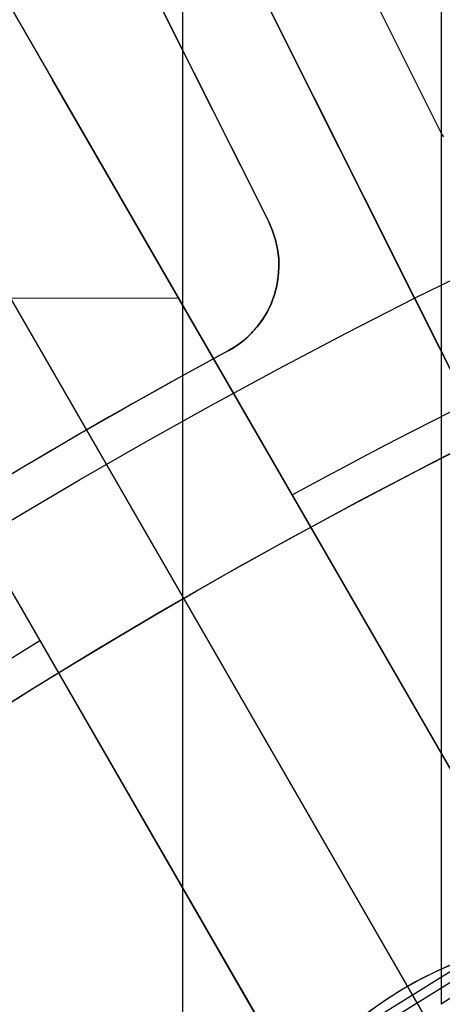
# Model space of a CAD drawing. Extents: x 12895 to 14339, y -6833 to -5581.
# Tile 64 of 79: x 13584.93 to 13589.28, y -6333.72 to -6323.59. Entities that reach past the tile are written whole.
import ezdxf

# ---------------------------------------------------------------- set-up
doc = ezdxf.new("R2010")
doc.units = 0
doc.layers.get('0').update_dxf_attribs({"linetype": 'CONTINUOUS'})
doc.layers.add('BLANCO_METALICO', color=7, linetype='CONTINUOUS')
doc.layers.add('COLOR', color=7, linetype='CONTINUOUS')

msp = doc.modelspace()

# ---------------------------------------------------------------- linework, layer by layer
for p, q in [((13586.61194355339, -6335.463356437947, 57.07053364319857), (13586.61194355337, -5581.495752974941, 57.07053364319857)), ((13589.27138136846, -5581.495752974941, 57.4408668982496), (13589.27138135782, -6333.719881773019, 57.4408668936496)), ((13591.27118956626, -6337.595349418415, 103.091743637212), (13580.76555606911, -6319.399058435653, 89.0558051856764)), ((13580.90152341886, -6319.634560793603, 88.12500292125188), (13590.3256347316, -6335.957600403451, 88.12500292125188))]:
    msp.add_line(p, q)
at = {"extrusion": (-0.2249510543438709, 8.038899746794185e-15, 0.9743700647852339)}
msp.add_lwpolyline([(6339.841516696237, 13345.0425022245), (6339.366101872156, 13344.7073845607), (6338.892938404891, 13344.36819328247), (6338.422075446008, 13344.02495177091), (6337.95356184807, 13343.67768423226), (6337.487446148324, 13343.32641569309), (6337.023776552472, 13342.97117199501), (6336.562600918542, 13342.61197978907), (6336.103966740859, 13342.24886652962), (6335.647921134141, 13341.88186046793), (6335.194510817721, 13341.51099064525), (6334.743782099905, 13341.13628688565), (6334.29578086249, 13340.75777978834), (6333.850552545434, 13340.37550071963), (6333.408142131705, 13339.98948180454), (6332.968594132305, 13339.59975591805), (6332.531952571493, 13339.2063566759), (6332.098260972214, 13338.80931842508), (6331.667562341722, 13338.40867623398), (6331.239899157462, 13338.00446588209), (6330.815313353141, 13337.5967238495), (6330.393846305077, 13337.18548730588), (6329.975538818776, 13336.77079409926), (6329.560431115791, 13336.35268274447), (6329.148562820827, 13335.93119241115), (6328.739972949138, 13335.50636291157), (6328.334699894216, 13335.07823468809), (6327.932781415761, 13334.64684880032), (6327.53425462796, 13334.21224691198), (6327.139155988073, 13333.77447127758), (6326.747521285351, 13333.33356472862), (6326.359385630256, 13332.8895706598), (6325.974783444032, 13332.44253301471), (6325.593748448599, 13331.9924962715), (6325.216313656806, 13331.53950542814), (6324.842511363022, 13331.08360598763), (6324.472373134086, 13330.6248439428), (6324.105929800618, 13330.16326576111), (6323.743211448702, 13329.69891836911), (6323.384247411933, 13329.23184913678), (6323.029066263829, 13328.76210586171), (6322.677695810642, 13328.28973675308), (6322.330163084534, 13327.81479041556), (6321.98649433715, 13327.33731583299), (6321.646715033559, 13326.85736235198), (6321.310849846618, 13326.37497966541), (6320.978922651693, 13325.89021779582), (6320.650956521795, 13325.40312707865), (6320.326973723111, 13324.91375814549), (6320.00699571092, 13324.42216190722), (6319.691043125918, 13323.92838953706), (6319.379135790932, 13323.43249245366), (6319.071292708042, 13322.93452230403), (6318.767532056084, 13322.4345309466), (6318.467871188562, 13321.9325704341), (6318.17232663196, 13321.42869299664), (6317.88091408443, 13320.92295102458), (6317.593648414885, 13320.41539705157), (6317.310543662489, 13319.90608373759), (6317.031613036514, 13319.39506385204), (6316.756868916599, 13318.88239025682), (6316.486322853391, 13318.36811588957), (6316.219985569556, 13317.85229374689), (6315.957866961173, 13317.33497686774), (6315.699976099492, 13316.81621831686), (6315.446321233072, 13316.29607116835), (6315.196909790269, 13315.77458848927), (6314.951748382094, 13315.25182332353), (6314.710842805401, 13314.72782867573), (6314.474198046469, 13314.20265749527), (6314.241818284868, 13313.67636266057), (6314.013706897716, 13313.14899696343), (6313.789866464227, 13312.62061309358), (6313.570298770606, 13312.09126362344), (6313.355004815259, 13311.56100099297), (6313.143984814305, 13311.02987749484), (6312.93723820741, 13310.49794525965), (6312.734763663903, 13309.96525624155), (6312.536559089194, 13309.43186220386), (6312.342621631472, 13308.89781470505), (6312.152947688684, 13308.36316508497), (6311.967532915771, 13307.82796445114), (6311.786372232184, 13307.29226366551), (6311.609459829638, 13306.75611333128), (6311.43678918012, 13306.21956378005), (6311.268353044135, 13305.68266505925), (6311.104143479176, 13305.14546691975), (6310.944151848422, 13304.60801880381), (6310.788368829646, 13304.07036983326), (6310.63678442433, 13303.53256879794), (6310.489387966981, 13302.99466414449), (6310.346168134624, 13302.45670396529), (6310.207112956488, 13301.91873598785), (6310.072209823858, 13301.3808075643), (6309.941445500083, 13300.84296566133), (6309.814806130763, 13300.30525685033), (6309.69227725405, 13299.76772729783), (6309.573843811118, 13299.23042275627), (6309.459490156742, 13298.69338855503), (6309.349200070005, 13298.15666959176), (6309.242956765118, 13297.62031032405), (6309.140742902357, 13297.08435476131), (6309.04254059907, 13296.54884645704), (6308.948331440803, 13296.01382850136), (6308.858096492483, 13295.47934351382), (6308.771816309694, 13294.94543363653), (6308.689470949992, 13294.4121405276), (6308.611039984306, 13293.87950535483), (6308.536502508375, 13293.34756878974), (6308.465837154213, 13292.81637100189), (6308.399022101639, 13292.28595165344), (6308.336035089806, 13291.75634989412), (6308.27685342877, 13291.22760435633), (6308.221454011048, 13290.69975315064), (6308.169813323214, 13290.17283386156), (6308.121907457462, 13289.64688354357), (6308.077712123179, 13289.12193871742), (6308.037202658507, 13288.59803536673), (6308.00035404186, 13288.07520893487), (6307.967140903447, 13287.55349432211), (6307.937537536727, 13287.03292588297), (6307.911517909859, 13286.51353742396), (6307.889055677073, 13285.99536220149), (6307.87012419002, 13285.47843292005), (6307.854696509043, 13284.96278173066), (6307.842745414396, 13284.4484402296), (6307.834243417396, 13283.93543945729), (6307.829162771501, 13283.42380989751), (6307.827475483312, 13282.91358147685), (6307.82922295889, 13282.39433270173), (6307.834485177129, 13281.87363342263), (6307.843291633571, 13281.35151519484), (6307.855671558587, 13280.82801017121), (6307.871653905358, 13280.30315110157), (6307.891267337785, 13279.77697133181), (6307.914540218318, 13279.2495048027), (6307.941500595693, 13278.72078604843), (6307.972176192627, 13278.1908501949), (6308.006594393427, 13277.6597329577), (6308.044782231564, 13277.12747063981), (6308.086766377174, 13276.59410012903), (6308.132573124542, 13276.05965889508), (6308.182228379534, 13275.5241849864), (6308.235757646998, 13274.98771702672), (6308.293186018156, 13274.45029421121), (6308.354538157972, 13273.91195630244), (6308.419838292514, 13273.37274362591), (6308.48911019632, 13272.83269706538), (6308.562377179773, 13272.2918580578), (6308.639662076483, 13271.75026858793), (6308.720987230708, 13271.20797118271), (6308.806374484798, 13270.66500890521), (6308.895845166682, 13270.1214253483), (6308.989420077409, 13269.577264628), (6309.087119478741, 13269.03257137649), (6309.188963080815, 13268.4873907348), (6309.294970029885, 13267.94176834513), (6309.405158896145, 13267.39575034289), (6309.519547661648, 13266.84938334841), (6309.638153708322, 13266.30271445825), (6309.760993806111, 13265.75579123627), (6309.888084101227, 13265.20866170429), (6310.019440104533, 13264.66137433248), (6310.155076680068, 13264.11397802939), (6310.295008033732, 13263.56652213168), (6310.439247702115, 13263.01905639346), (6310.587808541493, 13262.47163097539), (6310.74070271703, 13261.92429643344), (6310.897941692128, 13261.37710370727), (6311.059536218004, 13260.83010410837), (6311.225496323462, 13260.28334930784), (6311.395831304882, 13259.7368913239), (6311.570549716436, 13259.19078250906), (6311.749659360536, 13258.64507553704), (6311.933167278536, 13258.0998233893), (6312.121079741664, 13257.55507934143), (6312.313402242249, 13257.01089694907), (6312.510139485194, 13256.46733003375), (6312.711295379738, 13255.92443266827), (6312.916873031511, 13255.38225916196), (6313.126874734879, 13254.84086404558), (6313.341301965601, 13254.30030205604), (6313.560155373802, 13253.7606281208), (6313.783434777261, 13253.22189734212), (6314.011139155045, 13252.68416498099), (6314.243266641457, 13252.1474864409), (6314.479814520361, 13251.61191725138), (6314.720779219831, 13251.07751305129), (6314.966156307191, 13250.544329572), (6315.21594048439, 13250.01242262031), (6315.470125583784, 13249.48184806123), (6315.728704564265, 13248.95266180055), (6315.991669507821, 13248.42491976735), (6316.259011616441, 13247.8986778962), (6316.530721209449, 13247.37399210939), (6316.806787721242, 13246.85091829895), (6317.087199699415, 13246.32951230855), (6317.371944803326, 13245.80982991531), (6317.661009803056, 13245.29192681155), (6317.954380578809, 13244.7758585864), (6318.252042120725, 13244.26168070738), (6318.553978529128, 13243.74944850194), (6318.860173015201, 13243.23921713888), (6319.170607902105, 13242.73104160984), (6319.485264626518, 13242.22497671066), (6319.80412374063, 13241.72107702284), (6320.127164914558, 13241.21939689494), (6320.454366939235, 13240.71999042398), (6320.785707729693, 13240.22291143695), (6321.121164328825, 13239.72821347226), (6321.460712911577, 13239.23594976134), (6321.80432878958, 13238.74617321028), (6322.151986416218, 13238.25893638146), (6322.503659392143, 13237.77429147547), (6322.85932047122, 13237.29229031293), (6323.218941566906, 13236.81298431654), (6323.582493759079, 13236.33642449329), (6323.949947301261, 13235.86266141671), (6324.321271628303, 13235.39174520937), (6324.696435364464, 13234.92372552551), (6325.075406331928, 13234.45865153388), (6325.458151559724, 13233.99657190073), (6325.844637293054, 13233.53753477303), (6326.234829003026, 13233.08158776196), (6326.628691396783, 13232.62877792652), (6327.026188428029, 13232.17915175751), (6327.427283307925, 13231.73275516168), (6327.83193851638, 13231.28963344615), (6328.240115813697, 13230.84983130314), (6328.651776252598, 13230.413392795), (6329.066880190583, 13229.98036133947), (6329.485387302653, 13229.55077969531), (6329.907256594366, 13229.12468994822), (6330.332446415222, 13228.70213349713), (6330.760914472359, 13228.28315104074), (6331.192617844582, 13227.86778256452), (6331.627512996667, 13227.45606732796), (6332.065555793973, 13227.04804385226), (6332.506701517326, 13226.64374990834), (6332.950904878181, 13226.24322250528), (6333.398120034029, 13225.84649787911), (6333.848300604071, 13225.45361148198), (6334.301399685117, 13225.06459797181), (6334.757369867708, 13224.67949120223), (6335.21616325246, 13224.29832421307), (6335.677731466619, 13223.92112922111), (6336.142025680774, 13223.54793761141), (6336.608996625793, 13223.17877992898), (6337.078594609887, 13222.81368587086), (6337.550769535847, 13222.45268427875), (6338.025470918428, 13222.09580313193), (6338.502647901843, 13221.74306954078), (6338.982249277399, 13221.3945097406), (6339.464223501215, 13221.05014908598), (6339.948518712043, 13220.71001204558), (6340.435082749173, 13220.37412219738), (6340.923863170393, 13220.04250222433)], dxfattribs=at)
at = {"extrusion": (-0.2249510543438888, -3.01232403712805e-14, 0.9743700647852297)}
msp.add_lwpolyline([(6339.083899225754, 13220.04250222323), (6338.617968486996, 13220.37982577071), (6338.154309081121, 13220.72108551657), (6337.692967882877, 13221.06625769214), (6337.233991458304, 13221.41531775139), (6336.777426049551, 13221.76824037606), (6336.323317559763, 13222.12499948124), (6335.871711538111, 13222.48556822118), (6335.422653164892, 13222.84991899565), (6334.976187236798, 13223.21802345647), (6334.532358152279, 13223.58985251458), (6334.091209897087, 13223.96537634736), (6333.652786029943, 13224.34456440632), (6333.217129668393, 13224.72738542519), (6332.784283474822, 13225.11380742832), (6332.354289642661, 13225.5037977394), (6331.927189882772, 13225.89732299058), (6331.503025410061, 13226.29434913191), (6331.081836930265, 13226.69484144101), (6330.663664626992, 13227.09876453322), (6330.248548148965, 13227.50608237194), (6329.836526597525, 13227.91675827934), (6329.427638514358, 13228.33075494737), (6329.021921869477, 13228.748034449), (6328.619414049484, 13229.16855824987), (6328.220151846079, 13229.59228722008), (6327.824171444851, 13230.0191816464), (6327.43150841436, 13230.4492012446), (6327.042197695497, 13230.88230517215), (6326.656273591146, 13231.3184520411), (6326.273769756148, 13231.75759993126), (6325.894719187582, 13232.19970640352), (6325.519154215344, 13232.64472851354), (6325.147106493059, 13233.09262282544), (6324.778606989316, 13233.54334542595), (6324.413685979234, 13233.99685193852), (6324.052373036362, 13234.45309753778), (6323.694697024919, 13234.91203696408), (6323.340686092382, 13235.37362453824), (6322.990367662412, 13235.83781417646), (6322.643768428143, 13236.30455940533), (6322.300914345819, 13236.77381337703), (6321.961830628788, 13237.24552888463), (6321.626541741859, 13237.71965837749), (6321.295071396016, 13238.19615397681), (6320.967442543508, 13238.67496749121), (6320.643677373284, 13239.15605043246), (6320.323797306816, 13239.63935403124), (6320.007822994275, 13240.12482925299), (6319.695774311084, 13240.61242681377), (6319.387670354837, 13241.10209719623), (6319.08352944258, 13241.59379066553), (6318.783369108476, 13242.08745728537), (6318.487206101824, 13242.58304693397), (6318.195056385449, 13243.08050932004), (6317.906935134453, 13243.57979399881), (6317.622856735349, 13244.08085038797), (6317.342834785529, 13244.58362778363), (6317.066882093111, 13245.08807537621), (6316.795010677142, 13245.59414226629), (6316.527231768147, 13246.10177748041), (6316.263555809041, 13246.61092998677), (6316.003992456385, 13247.12154871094), (6315.748550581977, 13247.63358255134), (6315.497238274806, 13248.14698039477), (6315.250062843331, 13248.66169113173), (6315.007030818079, 13249.17766367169), (6314.768147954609, 13249.69484695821), (6314.533419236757, 13250.21318998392), (6314.302848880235, 13250.73264180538), (6314.076440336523, 13251.25315155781), (6313.854196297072, 13251.77466846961), (6313.636118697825, 13252.29714187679), (6313.42220872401, 13252.82052123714), (6313.212466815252, 13253.34475614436), (6313.006892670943, 13253.86979634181), (6312.805485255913, 13254.39559173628), (6312.608242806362, 13254.92209241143), (6312.415162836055, 13255.44924864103), (6312.226242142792, 13255.97701090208), (6312.041476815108, 13256.50532988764), (6311.860862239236, 13257.03415651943), (6311.684393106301, 13257.56344196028), (6311.512063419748, 13258.09313762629), (6311.343866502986, 13258.62319519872), (6311.179795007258, 13259.15356663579), (6311.019840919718, 13259.68420418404), (6310.863995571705, 13260.2150603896), (6310.712249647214, 13260.74608810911), (6310.564593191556, 13261.27724052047), (6310.421015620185, 13261.80847113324), (6310.281505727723, 13262.33973379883), (6310.146051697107, 13262.87098272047), (6310.01464110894, 13263.40217246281), (6309.887260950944, 13263.93325796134), (6309.763897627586, 13264.4641945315), (6309.644536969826, 13264.99493787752), (6309.529164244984, 13265.525444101), (6309.417764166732, 13266.05566970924), (6309.310320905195, 13266.5855716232), (6309.206818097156, 13267.11510718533), (6309.107238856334, 13267.64423416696), (6309.011565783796, 13268.17291077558), (6308.919780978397, 13268.70109566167), (6308.831866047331, 13269.22874792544), (6308.747802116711, 13269.75582712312), (6308.667569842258, 13270.28229327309), (6308.591149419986, 13270.80810686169), (6308.518520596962, 13271.33322884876), (6308.449662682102, 13271.85762067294), (6308.384554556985, 13272.3812442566), (6308.3231746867, 13272.90406201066), (6308.265501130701, 13273.42603683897), (6308.211511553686, 13273.94713214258), (6308.16118323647, 13274.46731182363), (6308.114493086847, 13274.98654028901), (6308.071417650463, 13275.50478245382), (6308.031933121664, 13276.02200374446), (6307.996015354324, 13276.53817010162), (6307.963639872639, 13277.05324798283), (6307.934781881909, 13277.56720436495), (6307.909416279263, 13278.08000674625), (6307.887517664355, 13278.59162314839), (6307.869060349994, 13279.10202211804), (6307.854018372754, 13279.61117272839), (6307.842365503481, 13280.11904458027), (6307.834075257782, 13280.62560780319), (6307.829120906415, 13281.13083305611), (6307.827475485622, 13281.63469152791), (6307.829268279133, 13282.16063006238), (6307.834667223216, 13282.68805624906), (6307.843702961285, 13283.21693728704), (6307.856405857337, 13283.74723974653), (6307.872805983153, 13284.27892956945), (6307.892933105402, 13284.81197207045), (6307.916816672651, 13285.34633193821), (6307.944485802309, 13285.88197323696), (6307.975969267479, 13286.41885940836), (6308.011295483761, 13286.9569532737), (6308.050492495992, 13287.49621703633), (6308.093587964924, 13288.03661228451), (6308.140609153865, 13288.5780999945), (6308.191582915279, 13289.12064053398), (6308.246535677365, 13289.66419366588), (6308.305493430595, 13290.2087185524), (6308.368481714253, 13290.75417375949), (6308.435525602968, 13291.30051726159), (6308.506649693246, 13291.84770644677), (6308.58187809, 13292.39569812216), (6308.661234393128, 13292.94444851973), (6308.744741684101, 13293.49391330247), (6308.83242251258, 13294.04404757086), (6308.924298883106, 13294.59480586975), (6309.020392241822, 13295.14614219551), (6309.120723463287, 13295.69801000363), (6309.225312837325, 13296.25036221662), (6309.334180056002, 13296.80315123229), (6309.447344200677, 13297.35632893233), (6309.564823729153, 13297.90984669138), (6309.686636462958, 13298.46365538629), (6309.812799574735, 13299.01770540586), (6309.943329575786, 13299.57194666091), (6310.078242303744, 13300.12632859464), (6310.217552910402, 13300.68080019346), (6310.361275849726, 13301.23530999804), (6310.509424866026, 13301.78980611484), (6310.662012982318, 13302.34423622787), (6310.819052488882, 13302.8985476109), (6310.980554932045, 13303.45268713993), (6311.146531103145, 13304.00660130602), (6311.316991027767, 13304.56023622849), (6311.49194395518, 13305.11353766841), (6311.671398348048, 13305.66645104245), (6311.855361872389, 13306.21892143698), (6312.043841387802, 13306.77089362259), (6312.236842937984, 13307.32231206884), (6312.434371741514, 13307.87312095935), (6312.636432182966, 13308.42326420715), (6312.843027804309, 13308.97268547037), (6313.054161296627, 13309.5213281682), (6313.26983449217, 13310.06913549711), (6313.490048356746, 13310.61605044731), (6313.714802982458, 13311.16201581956), (6313.944097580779, 13311.70697424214), (6314.177930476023, 13312.25086818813), (6314.416299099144, 13312.79363999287), (6314.659199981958, 13313.33523187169), (6314.906628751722, 13313.87558593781), (6315.158580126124, 13314.41464422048), (6315.415047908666, 13314.95234868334), (6315.676024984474, 13315.48864124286), (6315.941503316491, 13316.02346378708), (6316.211473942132, 13316.55675819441), (6316.485926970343, 13317.08846635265), (6316.764851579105, 13317.6185301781), (6317.048236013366, 13318.14689163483), (6317.336067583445, 13318.67349275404), (6317.628332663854, 13319.19827565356), (6317.925016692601, 13319.72118255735), (6318.226104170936, 13320.24215581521), (6318.53157866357, 13320.76113792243), (6318.841422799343, 13321.27807153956), (6319.155618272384, 13321.79289951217), (6319.474145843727, 13322.30556489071), (6319.79698534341, 13322.81601095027), (6320.124115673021, 13323.32418121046), (6320.455514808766, 13323.83001945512), (6320.791159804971, 13324.33346975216), (6321.131026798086, 13324.83447647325), (6321.475091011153, 13325.33298431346), (6321.823326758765, 13325.82893831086), (6322.175707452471, 13326.32228386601), (6322.532205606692, 13326.81296676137), (6322.892792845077, 13327.30093318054), (6323.257439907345, 13327.78612972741), (6323.626116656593, 13328.26850344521), (6323.998792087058, 13328.74800183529), (6324.375434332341, 13329.2245728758), (6324.756010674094, 13329.69816504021), (6325.140487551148, 13330.16872731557), (6325.528830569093, 13330.63620922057), (6325.921004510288, 13331.1005608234), (6326.31697334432, 13331.56173275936), (6326.716700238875, 13332.01967624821), (6327.12014757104, 13332.47434311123), (6327.527276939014, 13332.92568578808), (6327.938049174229, 13333.3736573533), (6328.352424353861, 13333.8182115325), (6328.770361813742, 13334.25930271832), (6329.191820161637, 13334.69688598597), (6329.616757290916, 13335.1309171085), (6330.045130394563, 13335.56135257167), (6330.476895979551, 13335.98814958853), (6330.912009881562, 13336.41126611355), (6331.350427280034, 13336.83066085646), (6331.792102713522, 13337.24629329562), (6332.236990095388, 13337.65812369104), (6332.685042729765, 13338.06611309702), (6333.136213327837, 13338.4702233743), (6333.590454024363, 13338.87041720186), (6334.047716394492, 13339.26665808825), (6334.507951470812, 13339.6589103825), (6334.971109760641, 13340.04713928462), (6335.437141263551, 13340.43131085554), (6335.905995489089, 13340.81139202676), (6336.37762147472, 13341.18735060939), (6336.851967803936, 13341.55915530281), (6337.328982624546, 13341.92677570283), (6337.808613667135, 13342.29018230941), (6338.290808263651, 13342.64934653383), (6338.775513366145, 13343.00424070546), (6339.262675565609, 13343.354838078), (6339.752241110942, 13343.70111283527), (6340.244155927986, 13344.04304009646), (6340.73836563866, 13344.38059592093), (6341.234815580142, 13344.71375731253), (6341.733450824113, 13345.0425022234)], dxfattribs=at)
at = {"extrusion": (-0.2249510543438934, -5.035538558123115e-14, 0.9743700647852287)}
msp.add_lwpolyline([(6345.291704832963, 13220.04250222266), (6344.781155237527, 13220.35147062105), (6344.272609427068, 13220.66513533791), (6343.766127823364, 13220.98347740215), (6343.261770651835, 13221.30647676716), (6342.759597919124, 13221.63411231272), (6342.259669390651, 13221.96636184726), (6341.762044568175, 13222.30320211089), (6341.266782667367, 13222.64460877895), (6340.773942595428, 13222.99055646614), (6340.283582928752, 13223.34101873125), (6339.795761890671, 13223.6959680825), (6339.310537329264, 13224.05537598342), (6338.827966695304, 13224.4192128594), (6338.348107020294, 13224.78744810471), (6337.871014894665, 13225.16005009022), (6337.396746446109, 13225.53698617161), (6336.925357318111, 13225.91822269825), (6336.456902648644, 13226.30372502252), (6335.99143704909, 13226.69345750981), (6335.529014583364, 13227.08738354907), (6335.069688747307, 13227.48546556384), (6334.613512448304, 13227.88766502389), (6334.160537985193, 13228.29394245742), (6333.710817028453, 13228.70425746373), (6333.264400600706, 13229.11856872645), (6332.821339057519, 13229.53683402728), (6332.381682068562, 13229.95901026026), (6331.945478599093, 13230.38505344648), (6331.512776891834, 13230.81491874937), (6331.083624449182, 13231.24856049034), (6330.65806801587, 13231.68593216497), (6330.236153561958, 13232.12698645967), (6329.817926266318, 13232.57167526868), (6329.403430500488, 13233.01994971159), (6328.992709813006, 13233.47176015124), (6328.585806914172, 13233.92705621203), (6328.182763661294, 13234.38578679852), (6327.783621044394, 13234.84790011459), (6327.388419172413, 13235.31334368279), (6326.997197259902, 13235.78206436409), (6326.609993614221, 13236.25400837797), (6326.22684562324, 13236.72912132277), (6325.847789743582, 13237.20734819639), (6325.472861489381, 13237.68863341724), (6325.102095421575, 13238.17292084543), (6324.735525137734, 13238.66015380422), (6324.373183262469, 13239.15027510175), (6324.015101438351, 13239.64322705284), (6323.661310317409, 13240.13895150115), (6323.311839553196, 13240.63738984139), (6322.966717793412, 13241.13848304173), (6322.625972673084, 13241.64217166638), (6322.289630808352, 13242.14839589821), (6321.957717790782, 13242.6570955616), (6321.630258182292, 13243.16821014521), (6321.307275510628, 13243.68167882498), (6320.988792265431, 13244.19744048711), (6320.674829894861, 13244.71543375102), (6320.365408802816, 13245.23559699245), (6320.060548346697, 13245.75786836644), (6319.76026683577, 13246.28218583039), (6319.464581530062, 13246.80848716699), (6319.17350863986, 13247.3367100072), (6318.887063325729, 13247.86679185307), (6318.605259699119, 13248.39867010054), (6318.328110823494, 13248.9322820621), (6318.055628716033, 13249.46756498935), (6317.787824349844, 13250.00445609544), (6317.524707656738, 13250.54289257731), (6317.266287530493, 13251.08281163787), (6317.012571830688, 13251.62415050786), (6316.763567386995, 13252.16684646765), (6316.519280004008, 13252.71083686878), (6316.279714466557, 13253.25605915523), (6316.04487454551, 13253.80245088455), (6315.814763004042, 13254.3499497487), (6315.589381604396, 13254.89849359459), (6315.368731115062, 13255.44802044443), (6315.152811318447, 13255.99846851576), (6314.941621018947, 13256.54977624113), (6314.735158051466, 13257.1018822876), (6314.533419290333, 13257.65472557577), (6314.336400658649, 13258.20824529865), (6314.144097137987, 13258.76238094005), (6313.956502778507, 13259.31707229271), (6313.773610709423, 13259.87225947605), (6313.595413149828, 13260.42788295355), (6313.421901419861, 13260.9838835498), (6313.253065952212, 13261.54020246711), (6313.088896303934, 13262.09678130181), (6312.929381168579, 13262.65356206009), (6312.774508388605, 13263.21048717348), (6312.624264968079, 13263.76749951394), (6312.478637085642, 13264.32454240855), (6312.337610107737, 13264.88155965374), (6312.201168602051, 13265.43849552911), (6312.069296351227, 13265.99529481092), (6311.941976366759, 13266.55190278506), (6311.819190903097, 13267.10826525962), (6311.700921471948, 13267.66432857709), (6311.587148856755, 13268.22003962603), (6311.477853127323, 13268.77534585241), (6311.373013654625, 13269.33019527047), (6311.272609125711, 13269.88453647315), (6311.176617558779, 13270.4383186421), (6311.08501631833, 13270.99149155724), (6310.997782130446, 13271.54400560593), (6310.914891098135, 13272.09581179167), (6310.836318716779, 13272.64686174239), (6310.762039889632, 13273.19710771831), (6310.692028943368, 13273.74650261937), (6310.626259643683, 13274.29499999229), (6310.564705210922, 13274.84255403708), (6310.507338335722, 13275.38911961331), (6310.454131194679, 13275.93465224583), (6310.405055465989, 13276.47910813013), (6310.360082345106, 13277.02244413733), (6310.319182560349, 13277.56461781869), (6310.282326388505, 13278.1055874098), (6310.249483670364, 13278.64531183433), (6310.220623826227, 13279.18375070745), (6310.195715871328, 13279.72086433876), (6310.174728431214, 13280.25661373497), (6310.157629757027, 13280.79096060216), (6310.144387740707, 13281.32386734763), (6310.1349699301, 13281.85529708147), (6310.129343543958, 13282.38521361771), (6310.127475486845, 13282.91358147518), (6310.129274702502, 13283.43212239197), (6310.134693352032, 13283.95215562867), (6310.143762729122, 13284.47364766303), (6310.15651383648, 13284.99656431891), (6310.172977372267, 13285.52087076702), (6310.193183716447, 13286.04653152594), (6310.217162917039, 13286.57351046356), (6310.24494467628, 13287.1017707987), (6310.276558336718, 13287.63127510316), (6310.312032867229, 13288.16198530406), (6310.351396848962, 13288.69386268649), (6310.394678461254, 13289.22686789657), (6310.441905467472, 13289.76096094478), (6310.493105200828, 13290.29610120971), (6310.54830455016, 13290.83224744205), (6310.607529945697, 13291.36935776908), (6310.670807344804, 13291.90738969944), (6310.738162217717, 13292.44630012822), (6310.809619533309, 13292.98604534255), (6310.885203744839, 13293.52658102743), (6310.964938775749, 13294.06786227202), (6311.048848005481, 13294.60984357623), (6311.13695425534, 13295.15247885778), (6311.229279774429, 13295.69572145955), (6311.32584622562, 13296.23952415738), (6311.426674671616, 13296.78383916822), (6311.531785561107, 13297.32861815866), (6311.641198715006, 13297.87381225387), (6311.754933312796, 13298.41937204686), (6311.873007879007, 13298.96524760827), (6311.995440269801, 13299.51138849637), (6312.122247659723, 13300.05774376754), (6312.253446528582, 13300.60426198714), (6312.389052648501, 13301.15089124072), (6312.529081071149, 13301.69757914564), (6312.673546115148, 13302.24427286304), (6312.82246135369, 13302.79091911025), (6312.975839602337, 13303.33746417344), (6313.133692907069, 13303.88385392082), (6313.296032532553, 13304.43003381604), (6313.462868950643, 13304.97594893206), (6313.634211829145, 13305.52154396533), (6313.810070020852, 13306.06676325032), (6313.99045155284, 13306.61155077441), (6314.175363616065, 13307.15585019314), (6314.364812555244, 13307.69960484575), (6314.558803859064, 13308.24275777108), (6314.757342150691, 13308.78525172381), (6314.960431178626, 13309.32702919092), (6315.16807380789, 13309.86803240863), (6315.380272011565, 13310.40820337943), (6315.5970268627, 13310.94748388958), (6315.818338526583, 13311.48581552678), (6316.044206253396, 13312.02313969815), (6316.27462837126, 13312.55939764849), (6316.509602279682, 13313.09453047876), (6316.749124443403, 13313.62847916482), (6316.993190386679, 13314.1611845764), (6317.241794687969, 13314.69258749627), (6317.494930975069, 13315.22262863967), (6317.752591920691, 13315.75124867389), (6318.014769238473, 13316.27838823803), (6318.281453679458, 13316.803987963), (6318.552635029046, 13317.32798849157), (6318.828302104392, 13317.85033049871), (6319.108442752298, 13318.3709547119), (6319.393043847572, 13318.88980193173), (6319.682091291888, 13319.40681305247), (6319.975570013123, 13319.92192908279), (6320.273463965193, 13320.43509116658), (6320.575756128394, 13320.94624060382), (6320.882428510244, 13321.45531887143), (6321.193462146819, 13321.96226764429), (6321.508837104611, 13322.46702881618), (6321.828532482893, 13322.96954452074), (6322.152526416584, 13323.46975715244), (6322.48079607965, 13323.96760938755), (6322.813317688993, 13324.463044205), (6323.150066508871, 13324.95600490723), (6323.491016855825, 13325.44643514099), (6323.836142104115, 13325.93427891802), (6324.185414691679, 13326.41948063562), (6324.538806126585, 13326.90198509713), (6324.896286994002, 13327.38173753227), (6325.257826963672, 13327.85868361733), (6325.623394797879, 13328.33276949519), (6325.992958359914, 13328.80394179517), (6326.366484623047, 13329.27214765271), (6326.743939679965, 13329.73733472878), (6327.125288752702, 13330.19945122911), (6327.510496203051, 13330.65844592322), (6327.899525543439, 13331.11426816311), (6328.29233944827, 13331.56686790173), (6328.688899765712, 13332.01619571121), (6329.089167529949, 13332.46220280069), (6329.493102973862, 13332.90484103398), (6329.900665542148, 13333.34406294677), (6330.311813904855, 13333.77982176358), (6330.72650597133, 13334.21207141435), (6331.144698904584, 13334.64076655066), (6331.56634913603, 13335.06586256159), (6331.991412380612, 13335.48731558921), (6332.419843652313, 13335.9050825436), (6332.851597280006, 13336.31912111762), (6333.28662692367, 13336.72938980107), (6333.72488559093, 13337.13584789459), (6334.166325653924, 13337.53845552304), (6334.610898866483, 13337.93717364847), (6335.058556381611, 13338.33196408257), (6335.509248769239, 13338.72278949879), (6335.962926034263, 13339.10961344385), (6336.419537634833, 13339.49240034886), (6336.879032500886, 13339.87111553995), (6337.341359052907, 13340.24572524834), (6337.806465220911, 13340.61619662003), (6338.274298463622, 13340.98249772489), (6338.744805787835, 13341.34459756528), (6339.217933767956, 13341.70246608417), (6339.693628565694, 13342.05607417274), (6340.171835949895, 13342.40539367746), (6340.652501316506, 13342.7503974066), (6341.135569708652, 13343.09105913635), (6341.620985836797, 13343.42735361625), (6342.108694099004, 13343.75925657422), (6342.598638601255, 13344.086744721), (6343.090763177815, 13344.40979575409), (6343.585011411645, 13344.72838836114), (6344.081326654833, 13345.04250222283)], dxfattribs=at)
at = {"extrusion": (-0.2249510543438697, 2.144614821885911e-14, 0.9743700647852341)}
msp.add_lwpolyline([(6345.598703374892, 13344.68873140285), (6345.084589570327, 13344.38114209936), (6344.572462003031, 13344.06880151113), (6344.06238205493, 13343.75172823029), (6343.554410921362, 13343.42994194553), (6343.048609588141, 13343.10346344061), (6342.545038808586, 13342.77231459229), (6342.043759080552, 13342.43651836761), (6341.54483062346, 13342.09609882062), (6341.048313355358, 13341.75108108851), (6340.55426687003, 13341.40149138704), (6340.062750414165, 13341.04735700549), (6339.573822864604, 13340.68870630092), (6339.087542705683, 13340.32556869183), (6338.603968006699, 13339.95797465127), (6338.123156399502, 13339.5859556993), (6337.645165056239, 13339.20954439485), (6337.170050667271, 13338.82877432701), (6336.697869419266, 13338.44368010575), (6336.228676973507, 13338.05429735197), (6335.762528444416, 13337.66066268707), (6335.299478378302, 13337.26281372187), (6334.839580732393, 13336.86078904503), (6334.382888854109, 13336.45462821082), (6333.92945546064, 13336.04437172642), (6333.479332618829, 13335.63006103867), (6333.032571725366, 13335.21173852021), (6332.58922348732, 13334.78944745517), (6332.149337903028, 13334.36323202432), (6331.712964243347, 13333.9331372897), (6331.280151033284, 13333.49920917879), (6330.850946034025, 13333.06149446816), (6330.425396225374, 13332.62004076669), (6330.003547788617, 13332.17489649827), (6329.585446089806, 13331.72611088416), (6329.171135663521, 13331.27373392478), (6328.760660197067, 13330.81781638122), (6328.354062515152, 13330.35840975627), (6327.951384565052, 13329.89556627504), (6327.552667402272, 13329.42933886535), (6327.157951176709, 13328.95978113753), (6326.76727511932, 13328.48694736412), (6326.380677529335, 13328.01089245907), (6325.998195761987, 13327.53167195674), (6325.619866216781, 13327.04934199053), (6325.245724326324, 13326.56395927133), (6324.875804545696, 13326.07558106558), (6324.510140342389, 13325.58426517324), (6324.148764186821, 13325.09006990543), (6323.791707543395, 13324.5930540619), (6323.439000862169, 13324.09327690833), (6323.090673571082, 13323.59079815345), (6322.746754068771, 13323.08567792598), (6322.407269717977, 13322.57797675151), (6322.072246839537, 13322.06775552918), (6321.741710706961, 13321.55507550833), (6321.415685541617, 13321.03999826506), (6321.094194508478, 13320.52258567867), (6320.777259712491, 13320.0028999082), (6320.464902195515, 13319.48100336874), (6320.157141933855, 13318.95695870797), (6319.853997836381, 13318.43082878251), (6319.55548774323, 13317.9026766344), (6319.261628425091, 13317.37256546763), (6318.972435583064, 13316.84055862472), (6318.687923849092, 13316.30671956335), (6318.408106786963, 13315.77111183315), (6318.132996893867, 13315.23379905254), (6317.862605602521, 13314.69484488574), (6317.596943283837, 13314.15431301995), (6317.336019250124, 13313.61226714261), (6317.079841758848, 13313.06877091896), (6316.828418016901, 13312.52388796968), (6316.581754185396, 13311.97768184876), (6316.339855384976, 13311.43021602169), (6316.102725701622, 13310.88155384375), (6315.870368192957, 13310.33175853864), (6315.64278489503, 13309.78089317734), (6315.419976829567, 13309.22902065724), (6315.201944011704, 13308.6762036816), (6314.988685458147, 13308.12250473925), (6314.780199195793, 13307.56798608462), (6314.576482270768, 13307.01270971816), (6314.377530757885, 13306.45673736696), (6314.18333977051, 13305.90013046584), (6313.993903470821, 13305.34295013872), (6313.809215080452, 13304.7852571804), (6313.62926689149, 13304.22711203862), (6313.454050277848, 13303.66857479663), (6313.283555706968, 13303.10970515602), (6313.117772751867, 13302.55056242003), (6312.956690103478, 13301.99120547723), (6312.800295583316, 13301.43169278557), (6312.648576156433, 13300.87208235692), (6312.501517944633, 13300.31243174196), (6312.359106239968, 13299.75279801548), (6312.221325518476, 13299.1932377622), (6312.088159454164, 13298.63380706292), (6311.959590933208, 13298.07456148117), (6311.835602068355, 13297.51555605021), (6311.716174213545, 13296.95684526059), (6311.601287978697, 13296.39848304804), (6311.49092324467, 13295.84052278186), (6311.385059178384, 13295.28301725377), (6311.283674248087, 13294.72601866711), (6311.186746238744, 13294.16957862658), (6311.094252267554, 13293.61374812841), (6311.006168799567, 13293.05857755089), (6310.922471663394, 13292.50411664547), (6310.843136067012, 13291.9504145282), (6310.768136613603, 13291.3975196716), (6310.697447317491, 13290.84547989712), (6310.631041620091, 13290.29434236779), (6310.568892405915, 13289.74415358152), (6310.510972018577, 13289.19495936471), (6310.457252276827, 13288.64680486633), (6310.407704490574, 13288.09973455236), (6310.362299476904, 13287.55379220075), (6310.321007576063, 13287.0090208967), (6310.283798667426, 13286.4654630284), (6310.250642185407, 13285.92316028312), (6310.221507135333, 13285.38215364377), (6310.196362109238, 13284.84248338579), (6310.175175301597, 13284.30418907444), (6310.157914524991, 13283.76730956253), (6310.144547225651, 13283.23188298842), (6310.135040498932, 13282.69794677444), (6310.129361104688, 13282.16553762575), (6310.1274754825, 13281.63469152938), (6310.129227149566, 13281.12304824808), (6310.134502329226, 13280.60995159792), (6310.143331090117, 13280.09543377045), (6310.155743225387, 13279.57952757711), (6310.17176824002, 13279.06226644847), (6310.191435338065, 13278.54368443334), (6310.214773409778, 13278.02381619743), (6310.241811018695, 13277.50269702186), (6310.272576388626, 13276.98036280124), (6310.307097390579, 13276.45685004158), (6310.345401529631, 13275.93219585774), (6310.387515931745, 13275.40643797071), (6310.433467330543, 13274.87961470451), (6310.483282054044, 13274.35176498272), (6310.536986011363, 13273.82292832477), (6310.59460467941, 13273.29314484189), (6310.656163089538, 13272.76245523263), (6310.721685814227, 13272.2309007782), (6310.791196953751, 13271.69852333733), (6310.86472012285, 13271.16536534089), (6310.942278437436, 13270.63146978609), (6311.023894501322, 13270.09688023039), (6311.109590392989, 13269.56164078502), (6311.199387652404, 13269.02579610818), (6311.293307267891, 13268.4893913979), (6311.391369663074, 13267.95247238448), (6311.493594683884, 13267.41508532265), (6311.600001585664, 13266.87727698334), (6311.71060902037, 13266.33909464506), (6311.825435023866, 13265.80058608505), (6311.944497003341, 13265.26179956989), (6312.067811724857, 13264.72278384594), (6312.195395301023, 13264.18358812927), (6312.327263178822, 13263.64426209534), (6312.463430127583, 13263.10485586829), (6312.603910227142, 13262.56542000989), (6312.748716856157, 13262.02600550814), (6312.897862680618, 13261.48666376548), (6313.051359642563, 13260.94744658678), (6313.209218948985, 13260.40840616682), (6313.371451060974, 13259.86959507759), (6313.538065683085, 13259.33106625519), (6313.709071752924, 13258.79287298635), (6313.884477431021, 13258.25506889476), (6314.064290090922, 13257.71770792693), (6314.248516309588, 13257.18084433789), (6314.437161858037, 13256.64453267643), (6314.630231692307, 13256.10882777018), (6314.8277299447, 13255.57378471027), (6315.029659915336, 13255.03945883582), (6315.236024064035, 13254.50590571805), (6315.446824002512, 13253.97318114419), (6315.662060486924, 13253.44134110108), (6315.881733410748, 13252.9104417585), (6316.105841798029, 13252.38053945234), (6316.334383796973, 13251.85169066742), (6316.567356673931, 13251.32395202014), (6316.804756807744, 13250.79738024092), (6317.04657968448, 13250.27203215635), (6317.292819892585, 13249.74796467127), (6317.543471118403, 13249.22523475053), (6317.798526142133, 13248.70389940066), (6318.057976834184, 13248.18401565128), (6318.321814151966, 13247.66564053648), (6318.590028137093, 13247.14883107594), (6318.86260791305, 13246.63364425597), (6319.139541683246, 13246.1201370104), (6319.420816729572, 13245.60836620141), (6319.706419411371, 13245.09838860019), (6319.996335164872, 13244.5902608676), (6320.290548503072, 13244.08403953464), (6320.589043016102, 13243.57978098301), (6320.891801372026, 13243.0775414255), (6321.198805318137, 13242.57737688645), (6321.510035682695, 13242.07934318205), (6321.825472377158, 13241.58349590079), (6322.145094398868, 13241.08989038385), (6322.468879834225, 13240.59858170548), (6322.796805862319, 13240.10962465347), (6323.128848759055, 13239.62307370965), (6323.464983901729, 13239.13898303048), (6323.805185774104, 13238.65740642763), (6324.149427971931, 13238.1783973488), (6324.497683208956, 13237.70200885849), (6324.849923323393, 13237.22829361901), (6325.206119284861, 13236.75730387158), (6325.566241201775, 13236.28909141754), (6325.930258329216, 13235.82370759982), (6326.298139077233, 13235.36120328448), (6326.669851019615, 13234.9016288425), (6327.04536090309, 13234.44503413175), (6327.424634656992, 13233.99146847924), (6327.807637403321, 13233.54098066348), (6328.194333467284, 13233.09361889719), (6328.584686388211, 13232.64943081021), (6328.978658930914, 13232.2084634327), (6329.376213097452, 13231.77076317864), (6329.777310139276, 13231.33637582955), (6330.181910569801, 13230.90534651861), (6330.589974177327, 13230.47771971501), (6331.001460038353, 13230.0535392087), (6331.416326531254, 13229.63284809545), (6331.834531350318, 13229.21568876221), (6332.256031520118, 13228.80210287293), (6332.680783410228, 13228.39213135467), (6333.108742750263, 13227.98581438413), (6333.539864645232, 13227.58319137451), (6333.974103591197, 13227.1843009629), (6334.411413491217, 13226.78918099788), (6334.851747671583, 13226.39786852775), (6335.295058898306, 13226.010399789), (6335.741299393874, 13225.62681019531), (6336.190420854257, 13225.24713432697), (6336.642374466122, 13224.87140592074), (6337.097110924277, 13224.49965786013), (6337.554580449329, 13224.13192216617), (6338.014732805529, 13223.76822998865), (6338.477517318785, 13223.40861159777), (6338.942882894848, 13223.05309637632), (6339.410778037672, 13222.70171281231), (6339.881150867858, 13222.35448849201), (6340.35394914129, 13222.01145009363), (6340.829120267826, 13221.67262338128), (6341.306611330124, 13221.3380331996), (6341.786369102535, 13221.00770346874), (6342.268340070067, 13220.6816571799), (6342.752470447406, 13220.3599163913), (6343.238706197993, 13220.0425022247)], dxfattribs=at)
for centre, radius, start, end in [((13616.37125110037, -6381.069931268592, 89.37470231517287), 73.2424557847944, 29.99999999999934, 209.9999999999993), ((13616.37125110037, -6381.069931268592, 68.68735261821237), 73.2424557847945, 91.17126672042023, 191.5820307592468), ((13616.37125110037, -6381.069931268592, 46.50000292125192), 71.74245578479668, 52.49999999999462, 187.500000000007), ((13616.37125114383, -6381.06993131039, 88.63012703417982), 71.44457953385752, 30.00000004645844, 209.9999999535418), ((13616.37125110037, -6381.069931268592, 89.05580518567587), 71.21139006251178, 30.0000000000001, 210.0000000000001), ((13616.37125110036, -6381.069931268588, 88.1250029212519), 70.93945536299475, 74.99999999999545, 165.000000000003), ((13616.37125110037, -6381.069931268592, 67.93735261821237), 70.94245578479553, 93.83645893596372, 193.7167436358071), ((13616.37125110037, -6381.069931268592, 88.125002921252), 70.93945536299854, 97.49999999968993, 142.4999999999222), ((13616.37125110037, -6381.069931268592, 67.12500292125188), 53.58193971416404, 29.99999999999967, 209.9999999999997), ((13616.37125110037, -6381.069931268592, 65.62055118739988), 53.58193971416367, 29.99999999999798, 209.999999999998), ((13616.37125110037, -6381.069931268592, 67.12500292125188), 52.0912327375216, 29.99999999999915, 209.9999999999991), ((13616.37125110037, -6381.069931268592, 77.62500292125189), 52.09123273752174, 29.99999999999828, 209.9999999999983), ((13616.37125110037, -6381.069931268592, 62.12500292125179), 51.59084318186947, 88.45819037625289, 151.5418096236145)]:
    msp.add_arc(centre, radius, start, end)
at = {"extrusion": (0, 0, -1)}
for centre, radius, start, end in [((-13616.37125110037, -6381.069931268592, -89.37470231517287), 70.9424557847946, 330.0000000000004, 150.0000000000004), ((-13616.37125110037, -6381.069931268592, -46.50000292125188), 70.9424557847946, 330.0000000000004, 150.0000000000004), ((-13616.37125110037, -6381.069931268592, -88.12500292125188), 52.09123273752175, 330.0000000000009, 150.0000000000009)]:
    msp.add_arc(centre, radius, start, end, dxfattribs=at)
at = {"extrusion": (0.2249510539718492, 2.418553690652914e-10, -0.9743700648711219)}
msp.add_arc((-6381.485336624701, 13283.13181660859, 2998.952257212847), 56.00000464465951, 302.3923655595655, 332.2855001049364, dxfattribs=at)
at = {"extrusion": (-0.2249511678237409, -6.972004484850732e-08, 0.9743700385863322)}
msp.add_arc((6381.489539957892, 13283.12954191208, -2999.778275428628), 56.00000007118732, 207.7144765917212, 237.6076173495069, dxfattribs=at)
at = {"extrusion": (-0.4782697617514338, -2.044285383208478e-10, 0.8782129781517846)}
msp.add_arc((6384.271101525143, 11991.5464595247, -6448.892269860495), 58.68091530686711, 208.5344351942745, 210.5191821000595, dxfattribs=at)
at = {"layer": 'BLANCO_METALICO'}
for p, q in [((13590.37107088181, -6333.038313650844, 189.0692910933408), (13581.90308419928, -6318.370035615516, 187.8885055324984)), ((13581.90320022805, -6318.369971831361, 187.6470783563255), (13590.37190370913, -6333.038196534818, 187.6470783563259)), ((13587.77442960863, -6334.539239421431, 187.6470783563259), (13579.30512401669, -6319.869971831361, 187.6470783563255)), ((13579.30523726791, -6319.869903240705, 187.8885055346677), (13587.77494710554, -6334.53857607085, 189.069375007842)), ((13590.37182496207, -6333.038060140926, 188.3581847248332), (13585.27171944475, -6324.204418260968, 188.3581847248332)), ((13582.67394410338, -6325.704939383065, 188.3582266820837), (13587.77435067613, -6334.53910270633, 188.3582266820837)), ((13586.13756282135, -6325.704102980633, 187.6470783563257), (13586.13756282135, -6325.704102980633, 188.4789109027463)), ((13586.5680077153, -6326.450633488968, 188.5397156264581), (13583.10915375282, -6326.457898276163, 188.4194875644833))]:
    msp.add_line(p, q, dxfattribs=at)
at = {"layer": 'BLANCO_METALICO', "extrusion": (0, 0, -1)}
for centre, radius, start, end in [((-13616.37098787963, -6381.069931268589, -171.6470783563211), 99.09999999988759, 359.9999999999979, 180.0000000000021), ((-13616.37098787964, -6381.069931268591, -170.0309014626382), 98.69999999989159, 359.9999999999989, 180.0000000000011), ((-13616.37098787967, -6381.069931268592, -167.2309014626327), 98.19999999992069, 359.9999999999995, 180.0000000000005), ((-13616.37098787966, -6381.069931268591, -168.0309014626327), 98.1999999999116, 359.9999999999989, 180.0000000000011), ((-13616.37098787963, -6381.069931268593, -171.6470783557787), 99.49999999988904, 0, 180), ((-13616.37098787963, -6381.069931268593, -170.8389899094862), 99.49999999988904, 0, 180), ((-13616.37098787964, -6381.069931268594, -169.280901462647), 99.49999999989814, 5.237206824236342e-13, 179.9999999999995), ((-13616.37098787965, -6381.069931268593, -168.5309014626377), 98.69999999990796, 0, 180), ((-13616.37098787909, -6381.069931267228, -187.647078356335), 59.88188259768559, 61.43502363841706, 67.67474632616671), ((-13616.37098787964, -6381.069931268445, -187.647078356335), 59.88188259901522, 52.32949281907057, 58.56497653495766)]:
    msp.add_arc(centre, radius, start, end, dxfattribs=at)
at = {"layer": 'BLANCO_METALICO'}
for centre, radius, start, end in [((13616.37098787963, -6381.069931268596, 170.030901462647), 99.49999999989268, 1.571162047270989e-12, 179.9999999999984), ((13616.37098787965, -6381.069931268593, 168.5309014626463), 99.49999999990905, 0, 180), ((13616.37098787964, -6381.069931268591, 171.64707835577), 98.69999999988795, 359.9999999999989, 180.0000000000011), ((13616.37098787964, -6381.069931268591, 170.8389899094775), 98.69999999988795, 359.9999999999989, 180.0000000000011), ((13590.92850514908, -6336.999281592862, 190.1470783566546), 3.999999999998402, 13.54739507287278, 193.5473950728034)]:
    msp.add_arc(centre, radius, start, end, dxfattribs=at)
at = {"layer": 'BLANCO_METALICO', "extrusion": (-0.03298030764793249, 0.05712646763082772, 0.9978220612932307)}
msp.add_arc((-8601.859637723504, 12268.99632946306, -621.3412174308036), 3.99192308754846, 247.9651687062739, 292.0834488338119, dxfattribs=at)
at = {"layer": 'COLOR'}
for p, q in [((13588.9994006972, -6326.453479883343, 26.20000054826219), (13550.06036808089, -6248.756434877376, -10.84294629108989)), ((13583.66385971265, -6315.807201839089, 30.30000054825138), (13600.6896366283, -6349.7796060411, 30.300000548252)), ((13589.28492517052, -6324.771081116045, 30.30000054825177), (13585.02657268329, -6316.274172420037, 30.30000054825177)), ((13589.28492517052, -6324.771081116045, 27.7840642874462), (13585.02657268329, -6316.274172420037, 23.73352539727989)), ((13583.23832675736, -6317.169815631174, 30.30000054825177), (13587.49664493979, -6325.666655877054, 30.30000054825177)), ((13583.23832675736, -6317.169815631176, 23.73341816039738), (13587.49664493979, -6325.666655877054, 27.78394073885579)), ((13586.69005386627, -6324.057223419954, 27.01670935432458), (13583.23832675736, -6317.169815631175, 27.01670935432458)), ((13589.28492517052, -6324.771081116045, 30.30000054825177), (13589.28492517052, -6324.771081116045, 27.7840642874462)), ((13587.49664493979, -6325.666655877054, 27.78394073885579), (13587.49664493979, -6325.666655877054, 30.30000054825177)), ((13589.71249581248, -6327.876355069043, 26.2000005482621), (13588.9994006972, -6326.453479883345, 26.2000005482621)), ((13587.07893268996, -6326.993986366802, 30.30000054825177), (13587.07893268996, -6326.993986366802, 28.20000054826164))]:
    msp.add_line(p, q, dxfattribs=at)
for points in [[(13589.28492517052, -6324.771081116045, 27.7840642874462), (13589.29575295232, -6324.791995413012, 27.79409811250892)], [(13587.07893268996, -6326.993986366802, 28.20000054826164), (13587.10099893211, -6326.981683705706, 28.199867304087), (13587.12265858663, -6326.968901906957, 28.1994675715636), (13587.14391222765, -6326.95564048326, 28.19880135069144), (13587.16476042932, -6326.941898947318, 28.19786864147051), (13587.18520376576, -6326.927676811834, 28.19666944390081), (13587.20524281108, -6326.912973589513, 28.19520375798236), (13587.22487813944, -6326.897788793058, 28.19347158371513), (13587.24411032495, -6326.882121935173, 28.19147292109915), (13587.26298573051, -6326.865915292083, 28.18919543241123), (13587.28152451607, -6326.849143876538, 28.18663383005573), (13587.29968795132, -6326.831856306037, 28.18379868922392), (13587.317437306, -6326.814101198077, 28.18070058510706), (13587.33473384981, -6326.795927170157, 28.17735009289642), (13587.35153885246, -6326.777382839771, 28.17375778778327), (13587.36781358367, -6326.75851682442, 28.16993424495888), (13587.38351931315, -6326.7393777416, 28.16589003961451), (13587.39866281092, -6326.719980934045, 28.16163248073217), (13587.41327674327, -6326.700309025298, 28.15716182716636), (13587.42736122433, -6326.680361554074, 28.15247807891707), (13587.44091636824, -6326.660138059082, 28.14758123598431), (13587.45394228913, -6326.639638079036, 28.14247129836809), (13587.46643910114, -6326.618861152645, 28.13714826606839), (13587.47840691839, -6326.597806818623, 28.13161213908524), (13587.48984585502, -6326.576474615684, 28.12586291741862), (13587.50075601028, -6326.554864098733, 28.11990060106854), (13587.5111374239, -6326.532974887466, 28.11372519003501), (13587.52099012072, -6326.510806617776, 28.10733668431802), (13587.53031412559, -6326.488358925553, 28.10073508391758), (13587.53915409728, -6326.465479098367, 28.09387181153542), (13587.54749517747, -6326.442217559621, 28.08676305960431), (13587.55524811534, -6326.418878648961, 28.07950598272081), (13587.56232366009, -6326.395766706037, 28.0721977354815), (13587.56875297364, -6326.372840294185, 28.06482909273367), (13587.57462649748, -6326.349854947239, 28.05732605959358), (13587.57994390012, -6326.326810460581, 28.04968863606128), (13587.58470485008, -6326.303706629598, 28.04191682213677), (13587.58890901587, -6326.280543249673, 28.03401061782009), (13587.59255606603, -6326.25732011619, 28.02597002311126), (13587.59564566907, -6326.234037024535, 28.01779503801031), (13587.5981774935, -6326.210693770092, 28.00948566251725), (13587.6001443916, -6326.18721717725, 28.00101298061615), (13587.60154306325, -6326.163575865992, 27.9923645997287), (13587.60237894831, -6326.139832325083, 27.98356530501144), (13587.60265748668, -6326.116049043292, 27.97463988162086), (13587.60238411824, -6326.092288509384, 27.96561311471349), (13587.60156428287, -6326.068613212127, 27.95650978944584), (13587.60020342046, -6326.04508564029, 27.94735469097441), (13587.59830697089, -6326.021768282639, 27.93817260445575), (13587.59588391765, -6325.998638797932, 27.92895702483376), (13587.59293925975, -6325.975633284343, 27.9196849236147), (13587.58947246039, -6325.952751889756, 27.91035630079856), (13587.58548298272, -6325.929994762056, 27.90097115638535), (13587.58097028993, -6325.907362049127, 27.89152949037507), (13587.5759338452, -6325.884853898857, 27.88203130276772), (13587.5703731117, -6325.86247045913, 27.87247659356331), (13587.5642875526, -6325.84021187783, 27.86286536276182), (13587.5576766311, -6325.818078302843, 27.85319761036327), (13587.55053981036, -6325.796069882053, 27.84347333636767), (13587.54287655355, -6325.774186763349, 27.833692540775), (13587.53468632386, -6325.752429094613, 27.82385522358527), (13587.52596858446, -6325.730797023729, 27.81396138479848), (13587.51672279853, -6325.709290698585, 27.80401102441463), (13587.50694842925, -6325.687910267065, 27.79400414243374), (13587.49664493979, -6325.666655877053, 27.78394073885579)]]:
    msp.add_polyline3d(points, dxfattribs=at)
at = {"layer": 'COLOR', "extrusion": (0, 0, -1)}
for centre, radius, start, end in [((-13616.37125823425, -6381.069948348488, 10.54089386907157), 152.392098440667, 333.381578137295, 153.381578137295), ((-13616.37125823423, -6381.069948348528, -22.44590218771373), 75.00000000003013, 63.38157813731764, 153.3815781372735), ((-13616.37125823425, -6381.06994834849, -32.97295255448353), 75.00000000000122, 63.38157813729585, 243.3815781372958), ((-13616.37125823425, -6381.069948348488, -18.68835025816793), 83.81579491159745, 333.3815781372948, 153.3815781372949), ((-13616.37125823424, -6381.069948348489, -43.50000292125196), 72.9999999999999, 63.38157813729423, 243.3815781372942), ((-13616.37125823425, -6381.06994834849, -33.3991820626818), 73.00000000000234, 63.3815781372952, 243.3815781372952), ((-13616.37125823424, -6381.069948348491, -43.50000292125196), 73.00000000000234, 63.3815781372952, 243.3815781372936), ((-13616.37125823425, -6381.069948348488, -17.30945272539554), 81.95014076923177, 44.15175681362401, 82.62480954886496), ((-13616.37125823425, -6381.06994834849, -43.50000292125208), 75.00000000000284, 63.38157813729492, 243.3815781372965), ((-13616.37125823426, -6381.06994834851, -26.2000005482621), 61.09154780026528, 333.3815781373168, 153.3815781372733), ((-13616.37125823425, -6381.069948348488, 10.54089386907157), 152.3920984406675, 153.3815781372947, 333.3815781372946), ((-13616.37936058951, -6381.065905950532, -28.2000005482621), 59.50000000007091, 333.381578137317, 153.3815781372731), ((-13616.37936058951, -6381.065905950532, -26.2000005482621), 59.50000000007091, 333.381578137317, 153.3815781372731), ((-13616.37125823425, -6381.06994834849, -32.97295255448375), 74.9999999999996, 243.3815781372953, 63.38157813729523), ((-13616.37125823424, -6381.069948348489, -43.50000292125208), 75.00000000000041, 243.3815781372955, 63.38157813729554), ((-13616.37125823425, -6381.06994834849, -33.39918206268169), 72.99999999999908, 243.3815781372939, 63.38157813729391), ((-13616.37125823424, -6381.06994834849, -43.50000292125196), 73.00000000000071, 243.3815781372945, 63.38157813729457), ((-13616.37125823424, -6381.06994834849, -43.50000292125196), 73.00000000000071, 243.3815781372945, 63.38157813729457), ((-13616.3793605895, -6381.065905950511, -27.2000005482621), 59.5000000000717, 333.381578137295, 153.381578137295), ((-13586.60263471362, -6326.11470243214, -30.30000054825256), 1.00000000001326, 153.3815781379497, 241.5561051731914)]:
    msp.add_arc(centre, radius, start, end, dxfattribs=at)
at = {"layer": 'COLOR'}
for centre, radius, start, end in [((13616.37125823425, -6381.06994834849, -35.79999945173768), 153, 26.61842186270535, 206.618421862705), ((13616.37125823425, -6381.069948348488, -11.46081713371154), 152.9999999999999, 26.61842186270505, 206.6184218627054), ((13616.37125823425, -6381.069948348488, -23.63040829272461), 153.0000000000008, 26.61842186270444, 206.6184218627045), ((13616.37125823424, -6381.069948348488, -10.90949982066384), 152.8342956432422, 26.6184218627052, 206.6184218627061), ((13616.37125823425, -6381.06994834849, -35.79999945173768), 150, 26.61842186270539, 206.618421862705), ((13616.37125823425, -6381.069948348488, -11.46081713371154), 153, 206.6184218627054, 26.61842186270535), ((13616.37125823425, -6381.069948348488, -35.79999945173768), 153, 206.6184218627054, 26.61842186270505), ((13616.37125823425, -6381.069948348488, -23.63040829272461), 153.0000000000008, 206.618421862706, 26.61842186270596), ((13616.37125823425, -6381.069948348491, -10.90949982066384), 152.834295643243, 206.6184218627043, 26.61842186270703), ((13616.37125823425, -6381.069948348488, -35.79999945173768), 150, 206.6184218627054, 26.61842186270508), ((13586.60263471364, -6326.114702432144, 29.04197064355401), 0.9999999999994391, 298.4438948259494, 26.61842186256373), ((13616.3712582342, -6381.069948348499, 28.20000054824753), 61.50000000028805, 118.44389482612, 159.7787818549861), ((13616.37125823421, -6381.069948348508, 29.25000054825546), 61.50000000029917, 118.4438948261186, 159.7787818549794), ((13616.31255739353, -6380.98032570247, 30.30000054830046), 61.39323780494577, 118.4355630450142, 128.012251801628)]:
    msp.add_arc(centre, radius, start, end, dxfattribs=at)

doc.saveas('drawing.dxf')
